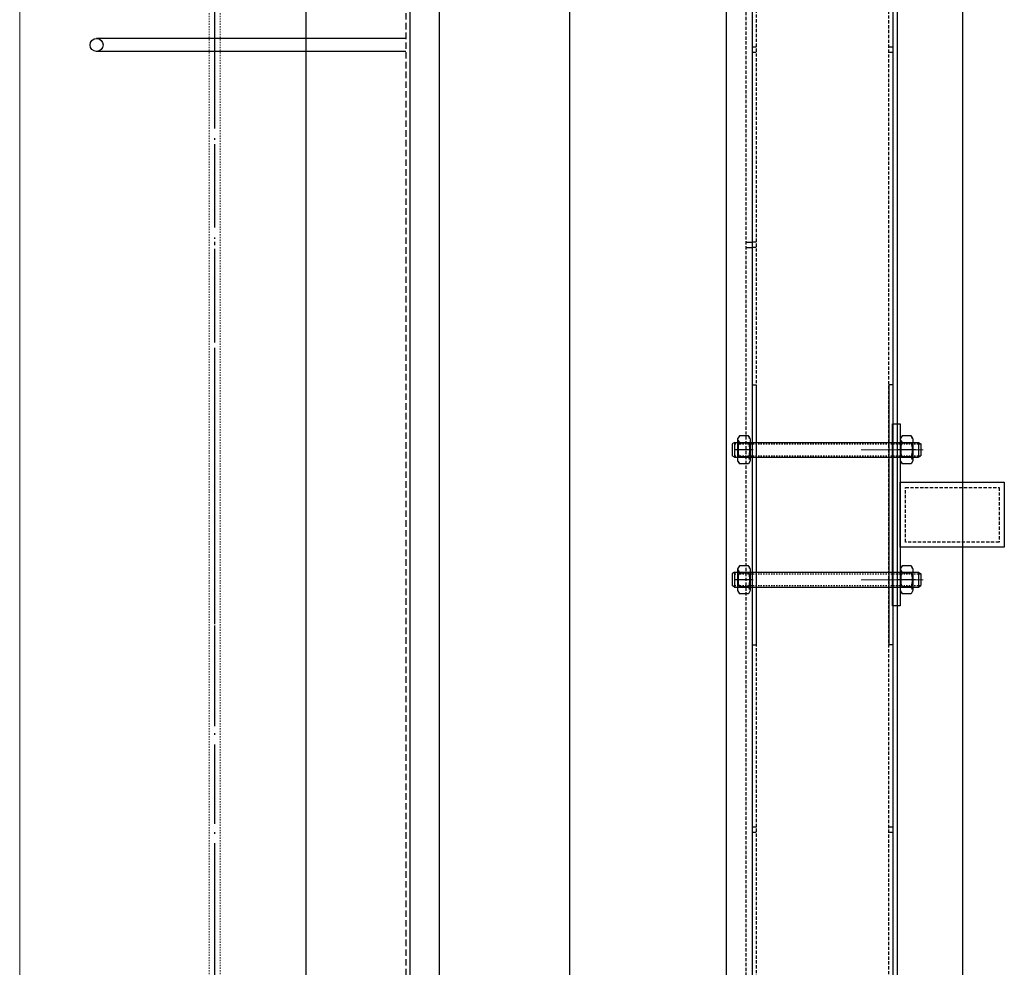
# Model space of a CAD drawing. Header units: centimetres. Extents: x 657501712 to 657529232, y 555122765 to 555182979.
# Tile 41 of 77: x 657505177 to 657505253, y 555124184 to 555124257. Entities that reach past the tile are written whole.
import ezdxf

# ---------------------------------------------------------------- set-up
doc = ezdxf.new("R2010")
doc.units = ezdxf.units.CM
doc.header["$LTSCALE"] = 0.1
for name, pattern in [('ZKZOK_PW_06_00_300$0$ACAD_ISO04W100', [30.5, 24, -3, 0.5, -3]), ('ZKZOK_PW_06_00_300$0$ACAD_ISO10W100', [18.5, 12, -3, 0.5, -3]), ('ZKZOK_PW_06_00_300$0$CENTER', [2, 1.25, -0.25, 0.25, -0.25]), ('ZKZOK_PW_06_00_300$0$DASHED', [0.75, 0.5, -0.25]), ('ZKZOK_PW_06_00_300$0$HIDDEN', [0.375, 0.25, -0.125]), ('ZKZOK_PW_06_00_300$0$Ukryty', [7.14375, 4.7625, -2.38125])]:
    doc.linetypes.add(name, pattern=pattern)
for name, color, linetype in [('xrefs', 7, 'Continuous'), ('ZKZOK_PW_06_00_300$0$3-DIM', 4, 'Continuous'), ('ZKZOK_PW_06_00_300$0$A_GB_300L', 1, 'Continuous'), ('ZKZOK_PW_06_00_300$0$G_GB_030L', 7, 'ZKZOK_PW_06_00_300$0$ACAD_ISO04W100'), ('ZKZOK_PW_06_00_300$0$HIDDEN', 6, 'ZKZOK_PW_06_00_300$0$HIDDEN'), ('ZKZOK_PW_06_00_300$0$LN-18', 1, 'Continuous'), ('ZKZOK_PW_06_00_300$0$PROFIEL', 2, 'Continuous'), ('ZKZOK_PW_06_00_300$0$S_GB_301L', 1, 'Continuous'), ('ZKZOK_PW_06_00_300$0$S_GB_302L', 2, 'Continuous')]:
    doc.layers.add(name, color=color, linetype=linetype)
for name, color, linetype, lineweight in [('ZKZOK_PW_06_00_300$0$_ukryte_', 1, 'ZKZOK_PW_06_00_300$0$Ukryty', 9), ('ZKZOK_PW_06_00_300$0$DIM', 1, 'Continuous', 15), ('ZKZOK_PW_06_00_300$0$S-COLS', 1, 'Continuous', 9), ('ZKZOK_PW_06_00_300$0$STAAL-50', 3, 'Continuous', 30)]:
    doc.layers.add(name, color=color, linetype=linetype, lineweight=lineweight)

# ---------------------------------------------------------------- blocks, each defined once
blk = doc.blocks.new('ZKZOK_PW_06_00_300$0$MOERV')
at = {"color": 253, "linetype": 'Continuous'}
for p, q in [((-0.69, 0.8), (-0.885, 0.688)), ((-0.885, 0.688), (-0.885, 0.112)), ((0.69, 0.8), (-0.69, 0.8)), ((-0.443, 0.796), (-0.443, 0.8)), ((-0.443, 0.688), (-0.443, 0.112)), ((0.443, 0.112), (0.443, 0.688)), ((0.885, 0.688), (0.69, 0.8)), ((0.885, 0.688), (0.885, 0.112)), ((-0.69, 0), (-0.885, 0.112)), ((0.69, 0), (-0.69, 0)), ((0.885, 0.112), (0.69, 0))]:
    blk.add_line(p, q, dxfattribs=at)
at = {"color": 1, "linetype": 'ZKZOK_PW_06_00_300$0$CENTER', "ltscale": 10}
blk.add_line((0, 0.971), (0, -0.18), dxfattribs=at)
at = {"color": 253, "linetype": 'Continuous'}
for centre, radius, start, end in [((-0.664, 0.375), 0.383, 54.73561, 125.26439), ((0, -0.78), 1.533, 73.22135, 106.77865), ((0.664, 0.375), 0.383, 54.73561, 125.26439), ((-0.664, 0.425), 0.383, 234.73561, 305.26439), ((0, 1.58), 1.533, 253.22135, 286.77865), ((0.664, 0.425), 0.383, 234.73561, 305.26439)]:
    blk.add_arc(centre, radius, start, end, dxfattribs=at)
blk = doc.blocks.new('ZKZOK_PW_06_00_300$0$$M12')
at = {"layer": 'ZKZOK_PW_06_00_300$0$3-DIM', "xscale": 12.183262, "yscale": 12.183262, "zscale": 12.183262}
blk.add_blockref('ZKZOK_PW_06_00_300$0$MOERV', (0, 0), dxfattribs=at)
blk = doc.blocks.new('ZKZOK_PW_06_00_300$0$A$C4D9555CE')
at = {"layer": 'ZKZOK_PW_06_00_300$0$DIM', "color": 8}
for p, q in [((-112.75, -1046.02), (-65.16, -1046.02)), ((-112.75, -1046.02), (-65.16, -1046.02)), ((-112.75, -1145.92), (-65.16, -1145.92)), ((-112.75, -1145.92), (-65.16, -1145.92)), ((-112.75, -1145.92), (-65.16, -1145.92)), ((-112.75, -1145.92), (-65.16, -1145.92))]:
    blk.add_line(p, q, dxfattribs=at)
at = {"layer": 'ZKZOK_PW_06_00_300$0$HIDDEN', "color": 8, "ltscale": 0.285604}
for p, q in [((-193.58, -1336.27), (-196.58, -1336.27)), ((-193.58, -1336.27), (-196.58, -1336.27)), ((-88.58, -1336.27), (-91.58, -1336.27)), ((-88.58, -1336.27), (-91.58, -1336.27)), ((-193.58, -1340.37), (-196.58, -1340.37)), ((-193.58, -1340.37), (-196.58, -1340.37)), ((-88.58, -1340.37), (-91.58, -1340.37)), ((-88.58, -1340.37), (-91.58, -1340.37))]:
    blk.add_line(p, q, dxfattribs=at)
at = {"layer": 'ZKZOK_PW_06_00_300$0$LN-18', "color": 8}
for p, q in [((-210.13, -1040.3), (-211.96, -1041.44)), ((-210.13, -1040.3), (-211.96, -1041.44)), ((-211.96, -1041.44), (-211.96, -1050.6)), ((-211.96, -1041.44), (-211.96, -1050.6)), ((-210.13, -1040.3), (-68.81, -1040.3)), ((-210.13, -1040.3), (-210.13, -1051.74)), ((-210.13, -1040.3), (-68.81, -1040.3)), ((-210.13, -1040.3), (-210.13, -1051.74)), ((-68.81, -1040.3), (-68.81, -1051.74)), ((-68.81, -1040.3), (-66.98, -1041.44)), ((-68.81, -1040.3), (-68.81, -1051.74)), ((-68.81, -1040.3), (-66.98, -1041.44)), ((-66.98, -1041.44), (-66.98, -1050.6)), ((-66.98, -1041.44), (-66.98, -1050.6)), ((-210.13, -1051.74), (-211.96, -1050.6)), ((-210.13, -1051.74), (-211.96, -1050.6)), ((-210.13, -1051.74), (-68.81, -1051.74)), ((-210.13, -1051.74), (-68.81, -1051.74)), ((-68.81, -1051.74), (-66.98, -1050.6)), ((-68.81, -1051.74), (-66.98, -1050.6)), ((-210.13, -1140.19), (-211.96, -1141.34)), ((-210.13, -1140.19), (-211.96, -1141.34)), ((-211.96, -1141.34), (-211.96, -1150.49)), ((-211.96, -1141.34), (-211.96, -1150.49)), ((-210.13, -1140.19), (-68.81, -1140.19)), ((-210.13, -1140.19), (-210.13, -1151.64)), ((-210.13, -1140.19), (-68.81, -1140.19)), ((-210.13, -1140.19), (-210.13, -1151.64)), ((-68.81, -1140.19), (-68.81, -1151.64)), ((-68.81, -1140.19), (-66.98, -1141.34)), ((-68.81, -1140.19), (-68.81, -1151.64)), ((-68.81, -1140.19), (-66.98, -1141.34)), ((-66.98, -1141.34), (-66.98, -1150.49)), ((-66.98, -1141.34), (-66.98, -1150.49)), ((-210.13, -1151.64), (-211.96, -1150.49)), ((-210.13, -1151.64), (-211.96, -1150.49)), ((-68.81, -1151.64), (-66.98, -1150.49)), ((-68.81, -1151.64), (-66.98, -1150.49)), ((-210.13, -1151.64), (-68.81, -1151.64)), ((-210.13, -1151.64), (-68.81, -1151.64))]:
    blk.add_line(p, q, dxfattribs=at)
at = {"layer": 'ZKZOK_PW_06_00_300$0$LN-18', "color": 8, "linetype": 'ZKZOK_PW_06_00_300$0$DASHED'}
for p, q in [((-210.13, -1041.44), (-66.98, -1041.44)), ((-210.13, -1041.44), (-66.98, -1041.44)), ((-210.13, -1050.6), (-66.98, -1050.6)), ((-210.13, -1050.6), (-66.98, -1050.6)), ((-210.13, -1141.34), (-66.98, -1141.34)), ((-210.13, -1141.34), (-66.98, -1141.34)), ((-210.13, -1150.49), (-66.98, -1150.49)), ((-210.13, -1150.49), (-66.98, -1150.49))]:
    blk.add_line(p, q, dxfattribs=at)
at = {"layer": 'ZKZOK_PW_06_00_300$0$S_GB_301L', "color": 8, "linetype": 'ZKZOK_PW_06_00_300$0$HIDDEN', "ltscale": 100}
for p, q in [((-193.58, -107.38), (-193.58, -5139.41)), ((-193.58, -107.38), (-193.58, -5139.41)), ((-91.58, -5139.41), (-91.58, -107.38)), ((-91.58, -5139.41), (-91.58, -107.38)), ((-201.58, -124.38), (-201.58, -5165.41)), ((-201.58, -124.38), (-201.58, -5165.41)), ((-193.58, -736.27), (-196.58, -736.27)), ((-193.58, -736.27), (-196.58, -736.27)), ((-193.58, -740.37), (-196.58, -740.37)), ((-193.58, -740.37), (-196.58, -740.37)), ((-88.58, -736.27), (-91.58, -736.27)), ((-88.58, -736.27), (-91.58, -736.27)), ((-88.58, -740.37), (-91.58, -740.37)), ((-88.58, -740.37), (-91.58, -740.37)), ((-201.58, -886.27), (-196.58, -886.27)), ((-201.58, -886.27), (-196.58, -886.27)), ((-201.58, -890.37), (-196.58, -890.37)), ((-201.58, -890.37), (-196.58, -890.37)), ((-193.58, -886.27), (-196.58, -886.27)), ((-193.58, -886.27), (-196.58, -886.27)), ((-193.58, -890.37), (-196.58, -890.37)), ((-193.58, -890.37), (-196.58, -890.37))]:
    blk.add_line(p, q, dxfattribs=at)
blk.add_lwpolyline([(-6.75, -1117.02), (-78.75, -1117.02), (-78.75, -1075.02), (-6.75, -1075.02)], close=True, dxfattribs=at)
blk.add_lwpolyline([(-6.75, -1117.02), (-78.75, -1117.02), (-78.75, -1075.02), (-6.75, -1075.02)], close=True, dxfattribs=at)
at = {"layer": 'ZKZOK_PW_06_00_300$0$S_GB_302L', "color": 8}
for p, q in [((-216.58, -101.38), (-216.58, -5165.41)), ((-216.58, -101.38), (-216.58, -5165.41)), ((-196.58, -101.38), (-196.58, -5148.36)), ((-196.58, -101.38), (-196.58, -5148.36)), ((-437, -5290.42), (-437, -264.2)), ((-437, -5290.42), (-437, -264.2)), ((-337, -5290.42), (-337, -264.2)), ((-337, -5290.42), (-337, -264.2)), ((-85, -3674.63), (-85, -306.19)), ((-85, -3674.63), (-85, -306.19)), ((-35, -306.19), (-35, -3674.63)), ((-35, -306.19), (-35, -3674.63)), ((-88.58, -348.38), (-88.58, -4871.82)), ((-88.58, -348.38), (-88.58, -4871.82)), ((-196.58, -996.02), (-193.58, -996.02)), ((-196.58, -996.02), (-193.58, -996.02)), ((-193.58, -996.02), (-193.58, -1196.02)), ((-193.58, -996.02), (-193.58, -1196.02)), ((-91.58, -996.02), (-91.58, -1196.02)), ((-88.58, -996.02), (-91.58, -996.02)), ((-91.58, -996.02), (-91.58, -1196.02)), ((-88.58, -996.02), (-91.58, -996.02)), ((-196.58, -1196.02), (-193.58, -1196.02)), ((-196.58, -1196.02), (-193.58, -1196.02)), ((-88.58, -1196.02), (-91.58, -1196.02)), ((-88.58, -1196.02), (-91.58, -1196.02))]:
    blk.add_line(p, q, dxfattribs=at)
for points in [[(-82.75, -1166.02), (-88.76, -1166.02), (-88.76, -1026.02), (-82.75, -1026.02)], [(-82.75, -1166.02), (-88.76, -1166.02), (-88.76, -1026.02), (-82.75, -1026.02)], [(-2.75, -1121.02), (-82.75, -1121.02), (-82.75, -1071.02), (-2.75, -1071.02)], [(-2.75, -1121.02), (-82.75, -1121.02), (-82.75, -1071.02), (-2.75, -1071.02)]]:
    blk.add_lwpolyline(points, close=True, dxfattribs=at)
at = {"layer": 'ZKZOK_PW_06_00_300$0$STAAL-50', "color": 8}
for p, q in [((-196.58, -996.02), (-196.58, -1196.02)), ((-196.58, -996.02), (-196.58, -1196.02)), ((-88.58, -996.02), (-88.58, -1196.02)), ((-88.58, -996.02), (-88.58, -1196.02))]:
    blk.add_line(p, q, dxfattribs=at)
at = {"layer": 'ZKZOK_PW_06_00_300$0$PROFIEL', "color": 8, "ltscale": 10, "extrusion": (0, 0, -1), "zscale": -1, "rotation": 90}
for p in [(207.82, -1046.02), (207.82, -1046.02), (82.75, -1046.02), (82.75, -1046.02), (207.82, -1145.92), (207.82, -1145.92), (82.75, -1145.92), (82.75, -1145.92)]:
    blk.add_blockref('ZKZOK_PW_06_00_300$0$$M12', p, dxfattribs=at)
blk = doc.blocks.new('wer')
at = {"layer": 'ZKZOK_PW_06_00_300$0$_ukryte_', "color": 251}
for p, q in [((-25404.28, 6050), (-25404.28, 450)), ((-25395.78, 6050), (-25395.78, 450))]:
    blk.add_line(p, q, dxfattribs=at)
at = {"layer": 'ZKZOK_PW_06_00_300$0$G_GB_030L', "color": 251, "linetype": 'ZKZOK_PW_06_00_300$0$ACAD_ISO10W100', "ltscale": 50}
blk.add_line((-25400.03, -7945.89), (-25400.03, 12344.08), dxfattribs=at)
blk.add_line((-25400.03, -7945.89), (-25400.03, 12344.08), dxfattribs=at)
at = {"layer": 'ZKZOK_PW_06_00_300$0$G_GB_030L', "color": 251, "ltscale": 25}
blk.add_line((-25400.02, -2722.44), (-25400.02, 9281.9), dxfattribs=at)
at = {"layer": 'ZKZOK_PW_06_00_300$0$S-COLS', "color": 251}
for p, q in [((-25550.03, 6050), (-25550.03, 450)), ((-25250.03, 6050), (-25250.03, 450))]:
    blk.add_line(p, q, dxfattribs=at)
at = {"layer": 'ZKZOK_PW_06_00_300$0$S_GB_301L', "color": 251, "ltscale": 20}
for p, q in [((-25330.03, 5000), (-25330.03, -80)), ((-25330.03, 5000), (-25330.03, -80)), ((-25253.03, 4590.52), (-25490.89, 4590.52)), ((-25253.03, 4590.52), (-25490.89, 4590.52)), ((-25253.03, 4580.52), (-25490.89, 4580.52)), ((-25253.03, 4580.52), (-25490.89, 4580.52))]:
    blk.add_line(p, q, dxfattribs=at)
at = {"layer": 'ZKZOK_PW_06_00_300$0$S_GB_301L', "color": 251, "linetype": 'ZKZOK_PW_06_00_300$0$DASHED', "ltscale": 100}
blk.add_line((-25253.03, 5000), (-25253.03, -0.11), dxfattribs=at)
blk.add_line((-25253.03, 5000), (-25253.03, -0.11), dxfattribs=at)
at = {"layer": 'ZKZOK_PW_06_00_300$0$S_GB_301L', "color": 251, "ltscale": 20}
blk.add_circle((-25490.89, 4585.52), 5, dxfattribs=at)
blk.add_circle((-25490.89, 4585.52), 5, dxfattribs=at)
at = {"layer": 'ZKZOK_PW_06_00_300$0$S_GB_302L', "color": 251}
blk.add_line((-25250.03, 5000), (-25250.03, 0), dxfattribs=at)
blk.add_line((-25250.03, 5000), (-25250.03, 0), dxfattribs=at)
at = {"layer": 'ZKZOK_PW_06_00_300$0$A_GB_300L', "color": 251}
blk.add_blockref('ZKZOK_PW_06_00_300$0$A$C4D9555CE', (-24790.03, 5320.2), dxfattribs=at)

msp = doc.modelspace()

# ---------------------------------------------------------------- block references
at = {"layer": 'xrefs', "xscale": 0.1, "yscale": 0.1, "zscale": 0.1}
msp.add_blockref('wer', (657507732.194, 555123796.721), dxfattribs=at)

doc.saveas('drawing.dxf')
